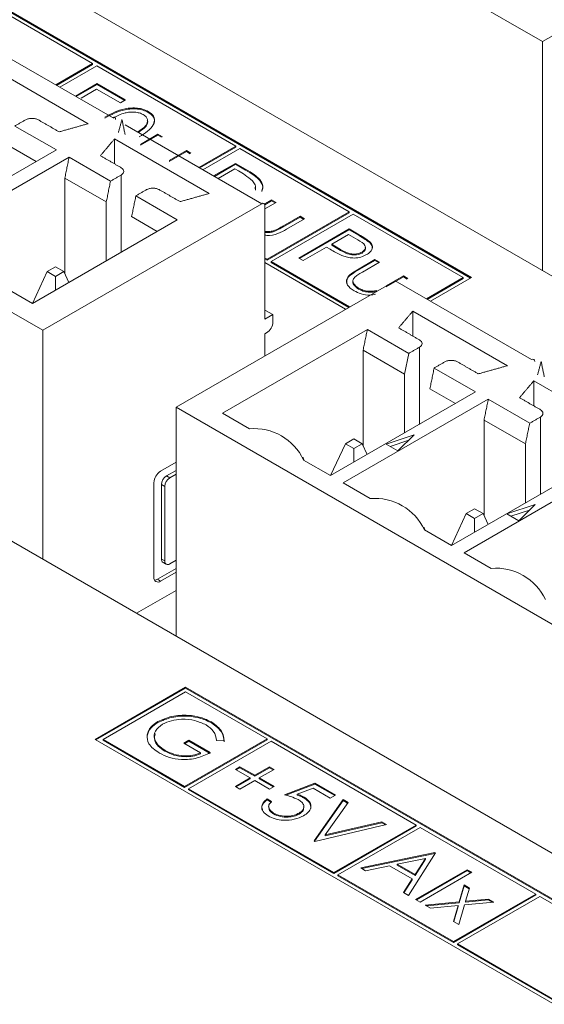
# Model space of a CAD drawing. Header units: inches. Extents: x 0.2 to 16.3, y 0.2 to 11.5.
# Tile 19 of 73: x 2.141 to 2.448, y 1.889 to 2.464. Entities that reach past the tile are written whole.
import ezdxf

# ---------------------------------------------------------------- set-up
doc = ezdxf.new("R2010")
doc.units = ezdxf.units.IN
doc.header["$MEASUREMENT"] = 0

msp = doc.modelspace()

# ---------------------------------------------------------------- linework, layer by layer
at = {"color": 7, "linetype": 'Continuous', "lineweight": 15}
for p, q in [((2.44673, 2.45148), (1.85525, 2.79294)), ((3.13262, 1.92161), (1.83862, 2.66863)), ((2.4051, 2.3135), (1.85157, 2.63304)), ((2.40463, 2.31322), (1.85157, 2.63249)), ((2.15446, 2.28276), (1.56297, 2.62421)), ((2.44673, 2.45148), (2.57479, 2.52541)), ((2.84035, 1.75289), (1.54635, 2.4999)), ((2.18361, 2.43863), (2.12232, 2.47402)), ((2.44673, 2.31757), (2.44673, 2.45148)), ((2.13191, 2.44363), (2.1952, 2.40709)), ((2.181, 2.40351), (2.12569, 2.43543)), ((2.16209, 2.42621), (2.18361, 2.43863)), ((2.16256, 2.42593), (2.18361, 2.43809)), ((2.18597, 2.43727), (2.16445, 2.42485)), ((2.18361, 2.43809), (2.18361, 2.43863)), ((2.26731, 2.39032), (2.18597, 2.43727)), ((2.1735, 2.41962), (2.18629, 2.427)), ((2.17397, 2.41935), (2.18629, 2.42645)), ((2.18629, 2.427), (2.20291, 2.4174)), ((2.18629, 2.42645), (2.18629, 2.427)), ((2.18629, 2.42645), (2.20243, 2.41713)), ((2.18591, 2.42373), (2.17684, 2.41849)), ((2.19988, 2.41566), (2.18591, 2.42373)), ((2.20291, 2.4174), (2.19988, 2.41566)), ((2.21616, 2.41008), (2.21616, 2.41063)), ((2.16242, 2.38817), (2.1382, 2.40216)), ((2.20262, 2.40281), (2.28252, 2.35669)), ((2.2115, 2.3914), (2.22179, 2.39734)), ((2.2115, 2.39086), (2.22179, 2.3968)), ((2.22179, 2.39734), (2.22444, 2.39582)), ((2.22179, 2.3968), (2.22179, 2.39734)), ((2.22179, 2.3968), (2.22396, 2.39554)), ((2.13571, 2.39), (2.15065, 2.38138)), ((2.25171, 2.36269), (2.1964, 2.39461)), ((2.1964, 2.38004), (2.1964, 2.39461)), ((2.24578, 2.37789), (2.26731, 2.39032)), ((2.24626, 2.37762), (2.26731, 2.38977)), ((2.26731, 2.38977), (2.26731, 2.39032)), ((2.07764, 2.33923), (2.16242, 2.38817)), ((2.16984, 2.38389), (2.08507, 2.33495)), ((2.19406, 2.36991), (2.16984, 2.38389)), ((2.22843, 2.38198), (2.23841, 2.38775)), ((2.22843, 2.38144), (2.23841, 2.3872)), ((2.23841, 2.38775), (2.24106, 2.38622)), ((2.23841, 2.3872), (2.23841, 2.38775)), ((2.23841, 2.3872), (2.24058, 2.38595)), ((2.26967, 2.38896), (2.24814, 2.37653)), ((2.33367, 2.35201), (2.26967, 2.38896)), ((2.25434, 2.37295), (2.26712, 2.38033)), ((2.25481, 2.37268), (2.26712, 2.37979)), ((2.26712, 2.38033), (2.27307, 2.3769)), ((2.26712, 2.37979), (2.26712, 2.38033)), ((2.26712, 2.37979), (2.27307, 2.37635)), ((2.2003, 2.37351), (2.2003, 2.3284)), ((2.26674, 2.37706), (2.25698, 2.37143)), ((2.26881, 2.37587), (2.26674, 2.37706)), ((2.27307, 2.37635), (2.27307, 2.3769)), ((2.16736, 2.37174), (2.16736, 2.3158)), ((2.19158, 2.35776), (2.16736, 2.37174)), ((2.28135, 2.37034), (2.28135, 2.37089)), ((2.23313, 2.34735), (2.20891, 2.36133)), ((2.15446, 2.28276), (2.28252, 2.35669)), ((2.19158, 2.35776), (2.19158, 2.32336)), ((2.28411, 2.35656), (2.28827, 2.35896)), ((2.28431, 2.35613), (2.28827, 2.35842)), ((2.29092, 2.35744), (2.28437, 2.35366)), ((2.28437, 2.35561), (2.28437, 2.28918)), ((2.28827, 2.35896), (2.29092, 2.35744)), ((2.28827, 2.35842), (2.28827, 2.35896)), ((2.28827, 2.35842), (2.29044, 2.35717)), ((2.20642, 2.34918), (2.22136, 2.34056)), ((2.28561, 2.32426), (2.33367, 2.35201)), ((2.28561, 2.32371), (2.33367, 2.35146)), ((2.33603, 2.35065), (2.28796, 2.3229)), ((2.29491, 2.3436), (2.30489, 2.34937)), ((2.30489, 2.34937), (2.30754, 2.34784)), ((2.30489, 2.34882), (2.30489, 2.34937)), ((2.33367, 2.35146), (2.33367, 2.35201)), ((2.40038, 2.3135), (2.33603, 2.35065)), ((2.14835, 2.29841), (2.23313, 2.34735)), ((2.29491, 2.34306), (2.30489, 2.34882)), ((2.29491, 2.34306), (2.29491, 2.3436)), ((2.30754, 2.34784), (2.29705, 2.34179)), ((2.30489, 2.34882), (2.30706, 2.34757)), ((2.28922, 2.34028), (2.28922, 2.34083)), ((2.30414, 2.32495), (2.3336, 2.34196)), ((2.30461, 2.32467), (2.3336, 2.34141)), ((2.33322, 2.33868), (2.3234, 2.33301)), ((2.33861, 2.33557), (2.33322, 2.33868)), ((2.3336, 2.34196), (2.33938, 2.33862)), ((2.3336, 2.34141), (2.3336, 2.34196)), ((2.3336, 2.34141), (2.33938, 2.33808)), ((2.33938, 2.33808), (2.33938, 2.33862)), ((2.3234, 2.33301), (2.32849, 2.33)), ((2.3234, 2.33247), (2.3234, 2.33301)), ((2.3234, 2.33247), (2.32849, 2.32946)), ((2.34565, 2.33395), (2.34565, 2.33449)), ((2.32038, 2.33127), (2.30678, 2.32342)), ((2.32249, 2.33005), (2.32038, 2.33127)), ((2.32849, 2.32946), (2.32849, 2.33)), ((2.34117, 2.3279), (2.34117, 2.32845)), ((2.28437, 2.32497), (2.28561, 2.32426)), ((2.28437, 2.32442), (2.28561, 2.32371)), ((2.28437, 2.32225), (2.33153, 2.29502)), ((2.28561, 2.32371), (2.28561, 2.32426)), ((2.28796, 2.3229), (2.33389, 2.29639)), ((2.28796, 2.32235), (2.28796, 2.3229)), ((2.28796, 2.32235), (2.33341, 2.29611)), ((2.30678, 2.32342), (2.30414, 2.32495)), ((2.33842, 2.31814), (2.34871, 2.32407)), ((2.33842, 2.31759), (2.34871, 2.32353)), ((2.35135, 2.32255), (2.34137, 2.31678)), ((2.34871, 2.32407), (2.35135, 2.32255)), ((2.34871, 2.32353), (2.34871, 2.32407)), ((2.34871, 2.32353), (2.35088, 2.32228)), ((2.15698, 2.31704), (2.14834, 2.29842)), ((2.16188, 2.31987), (2.15698, 2.31704)), ((2.15698, 2.31704), (2.16188, 2.31421)), ((2.16678, 2.31704), (2.16188, 2.31987)), ((2.16188, 2.31421), (2.16678, 2.31704)), ((2.16971, 2.31074), (2.16678, 2.31704)), ((2.33842, 2.31759), (2.33842, 2.31814)), ((2.16188, 2.30622), (2.16188, 2.31421)), ((2.23237, 2.23778), (2.36043, 2.31171)), ((2.35534, 2.30872), (2.36533, 2.31448)), ((2.35534, 2.30817), (2.36533, 2.31394)), ((2.36043, 2.31171), (2.44033, 2.26558)), ((2.36533, 2.31448), (2.36797, 2.31295)), ((2.36533, 2.31394), (2.36533, 2.31448)), ((2.36533, 2.31394), (2.3675, 2.31268)), ((2.37886, 2.30107), (2.40038, 2.3135)), ((2.37933, 2.3008), (2.40038, 2.31295)), ((2.38121, 2.29971), (2.4051, 2.3135)), ((2.40038, 2.31295), (2.40038, 2.3135)), ((2.13256, 2.30753), (2.14835, 2.29841)), ((2.33912, 2.30682), (2.33912, 2.30737)), ((2.34966, 2.30549), (2.34966, 2.30594)), ((2.28901, 2.29185), (2.28437, 2.29453)), ((2.28437, 2.28918), (2.28901, 2.29185)), ((2.28901, 2.29185), (2.28901, 2.28757)), ((2.42613, 2.26199), (2.37082, 2.29392)), ((2.37082, 2.27935), (2.37082, 2.29392)), ((2.15446, 2.14885), (2.15446, 2.28276)), ((2.34426, 2.2832), (2.25948, 2.23426)), ((2.2853, 2.28114), (2.28437, 2.2806)), ((2.28437, 2.2806), (2.28437, 2.2678)), ((2.36848, 2.26922), (2.34426, 2.2832)), ((2.34178, 2.27105), (2.34178, 2.21511)), ((2.366, 2.25706), (2.34178, 2.27105)), ((2.366, 2.25706), (2.36848, 2.26922)), ((2.37472, 2.27282), (2.37472, 2.22771)), ((2.366, 2.25706), (2.366, 2.22267)), ((2.40755, 2.24666), (2.38333, 2.26064)), ((2.49684, 2.22117), (2.44153, 2.2531)), ((2.44153, 2.23853), (2.44153, 2.2531)), ((2.32277, 2.19772), (2.40755, 2.24666)), ((2.38084, 2.24849), (2.39578, 2.23987)), ((2.41497, 2.24238), (2.3302, 2.19344)), ((2.43919, 2.2284), (2.41497, 2.24238)), ((2.82385, 1.89633), (2.23237, 2.23778)), ((2.23237, 2.23778), (2.23237, 2.10387)), ((2.25948, 2.23426), (2.27528, 2.22514)), ((2.41249, 2.23023), (2.41249, 2.17429)), ((2.43671, 2.21624), (2.41249, 2.23023)), ((2.44543, 2.232), (2.44543, 2.18689)), ((2.3363, 2.21918), (2.3314, 2.21635)), ((2.3412, 2.21635), (2.3363, 2.21918)), ((2.37166, 2.22166), (2.35518, 2.21617)), ((2.36844, 2.21844), (2.35754, 2.21481)), ((2.36215, 2.21215), (2.37166, 2.22166)), ((2.32276, 2.19773), (2.3314, 2.21635)), ((2.3314, 2.21635), (2.3363, 2.21352)), ((2.3363, 2.21352), (2.3412, 2.21635)), ((2.3363, 2.20553), (2.3363, 2.21352)), ((2.34413, 2.21005), (2.3412, 2.21635)), ((2.35518, 2.21617), (2.36215, 2.21215)), ((2.43671, 2.21624), (2.43671, 2.18185)), ((2.22333, 2.20036), (2.23237, 2.20558)), ((2.30698, 2.20684), (2.32277, 2.19772)), ((2.39348, 2.1569), (2.47826, 2.20584)), ((2.22684, 2.19756), (2.23237, 2.20075)), ((2.48568, 2.20156), (2.40091, 2.15262)), ((2.22869, 2.19649), (2.22684, 2.19756)), ((2.23237, 2.19861), (2.22869, 2.19649)), ((2.21942, 2.13832), (2.21942, 2.19358)), ((2.2239, 2.14889), (2.2239, 2.19248)), ((2.2239, 2.19248), (2.22576, 2.19141)), ((2.22576, 2.19141), (2.22576, 2.14782)), ((2.3302, 2.19344), (2.34599, 2.18432)), ((2.40701, 2.17836), (2.40211, 2.17553)), ((2.41191, 2.17553), (2.40701, 2.17836)), ((2.44237, 2.18084), (2.42589, 2.17535)), ((2.43915, 2.17762), (2.42825, 2.17399)), ((2.43286, 2.17133), (2.44237, 2.18084)), ((2.39347, 2.15691), (2.40211, 2.17553)), ((2.40211, 2.17553), (2.40701, 2.1727)), ((2.40701, 2.1727), (2.41191, 2.17553)), ((2.40701, 2.16471), (2.40701, 2.1727)), ((2.41484, 2.16923), (2.41191, 2.17553)), ((2.42589, 2.17535), (2.43286, 2.17133)), ((2.37769, 2.16602), (2.39348, 2.1569)), ((2.22576, 2.14782), (2.2239, 2.14889)), ((2.22869, 2.14612), (2.23237, 2.14825)), ((2.40091, 2.15262), (2.4167, 2.1435)), ((2.22147, 2.13713), (2.23237, 2.14342)), ((2.22333, 2.13606), (2.22147, 2.13713)), ((2.23237, 2.14128), (2.22333, 2.13606)), ((2.23237, 2.13057), (2.20925, 2.11722)), ((2.23791, 2.07405), (2.18501, 2.04351)), ((2.23791, 2.07351), (2.18548, 2.04324)), ((2.79144, 1.75451), (2.23791, 2.07405)), ((2.23791, 2.07351), (2.23791, 2.07405)), ((2.79097, 1.75424), (2.23791, 2.07351)), ((2.23791, 2.07133), (2.18973, 2.04351)), ((2.28558, 2.04382), (2.23791, 2.07133)), ((2.22176, 2.05333), (2.22176, 2.05388)), ((2.25308, 2.05312), (2.25308, 2.05366)), ((2.21544, 2.04552), (2.21544, 2.04606)), ((2.18501, 2.04351), (2.73853, 1.72397)), ((2.18973, 2.04351), (2.23739, 2.016)), ((2.18973, 2.04297), (2.18973, 2.04351)), ((2.18973, 2.04297), (2.23739, 2.01545)), ((2.23685, 2.04122), (2.23988, 2.04297)), ((2.24667, 2.03555), (2.23685, 2.04122)), ((2.23732, 2.04095), (2.23988, 2.04242)), ((2.23739, 2.016), (2.28558, 2.04382)), ((2.23739, 2.01545), (2.28558, 2.04327)), ((2.28794, 2.04245), (2.23975, 2.01464)), ((2.23988, 2.04297), (2.25234, 2.03577)), ((2.23988, 2.04242), (2.23988, 2.04297)), ((2.23988, 2.04242), (2.25234, 2.03523)), ((2.26053, 2.04268), (2.25612, 2.04275)), ((2.28558, 2.04327), (2.28558, 2.04382)), ((2.37287, 1.99342), (2.28794, 2.04245)), ((2.22589, 2.03654), (2.22589, 2.03709)), ((2.24667, 2.03501), (2.24667, 2.03555)), ((2.26707, 2.02596), (2.26972, 2.02748)), ((2.26754, 2.02569), (2.26972, 2.02694)), ((2.26972, 2.02748), (2.2784, 2.02247)), ((2.26972, 2.02694), (2.26972, 2.02748)), ((2.26972, 2.02694), (2.2784, 2.02192)), ((2.2784, 2.02247), (2.28709, 2.02748)), ((2.2784, 2.02192), (2.28709, 2.02694)), ((2.28709, 2.02748), (2.28974, 2.02596)), ((2.28709, 2.02694), (2.28709, 2.02748)), ((2.28709, 2.02694), (2.28926, 2.02569)), ((2.27576, 2.02094), (2.26707, 2.02596)), ((2.26707, 2.01593), (2.27576, 2.02094)), ((2.27576, 2.0204), (2.27576, 2.02094)), ((2.2784, 2.02192), (2.2784, 2.02247)), ((2.28974, 2.02596), (2.28105, 2.02094)), ((2.28105, 2.02094), (2.28974, 2.01593)), ((2.28105, 2.0204), (2.28105, 2.02094)), ((2.23739, 2.01545), (2.23739, 2.016)), ((2.26972, 2.0144), (2.26707, 2.01593)), ((2.26754, 2.01566), (2.27576, 2.0204)), ((2.2784, 2.01942), (2.26972, 2.0144)), ((2.28709, 2.0144), (2.2784, 2.01942)), ((2.28105, 2.0204), (2.28926, 2.01566)), ((2.28974, 2.01593), (2.28709, 2.0144)), ((2.29578, 2.01113), (2.31353, 2.01789)), ((2.2966, 2.0109), (2.31353, 2.01735)), ((2.31353, 2.01789), (2.32562, 2.01091)), ((2.31353, 2.01735), (2.31353, 2.01789)), ((2.31353, 2.01735), (2.32515, 2.01064)), ((2.23975, 2.01464), (2.32468, 1.9656)), ((2.23975, 2.01409), (2.23975, 2.01464)), ((2.23975, 2.01409), (2.32468, 1.96506)), ((2.31258, 2.01495), (2.30324, 2.0114)), ((2.30324, 2.01085), (2.30324, 2.0114)), ((2.30728, 2.00918), (2.30728, 2.00972)), ((2.3226, 2.00917), (2.31258, 2.01495)), ((2.32562, 2.01091), (2.3226, 2.00917)), ((2.28558, 2.00873), (2.28822, 2.00721)), ((2.28558, 2.00819), (2.28558, 2.00873)), ((2.28558, 2.00819), (2.28822, 2.00666)), ((2.31315, 1.98409), (2.33015, 2.0083)), ((2.31343, 1.98393), (2.33015, 2.00775)), ((2.33299, 2.00666), (2.31959, 1.98759)), ((2.33015, 2.0083), (2.33299, 2.00666)), ((2.33015, 2.00775), (2.33015, 2.0083)), ((2.33015, 2.00775), (2.33271, 2.00627)), ((2.28943, 1.99986), (2.28943, 2.0004)), ((2.30438, 1.99985), (2.30438, 2.0004)), ((2.35546, 1.99369), (2.31353, 1.98387)), ((2.31959, 1.98759), (2.35263, 1.99532)), ((2.31959, 1.98704), (2.35263, 1.99478)), ((2.32468, 1.9656), (2.37287, 1.99342)), ((2.32468, 1.96506), (2.37287, 1.99288)), ((2.35263, 1.99532), (2.35546, 1.99369)), ((2.35263, 1.99478), (2.35263, 1.99532)), ((2.35263, 1.99478), (2.35479, 1.99353)), ((2.37287, 1.99288), (2.37287, 1.99342)), ((2.31959, 1.98704), (2.31959, 1.98759)), ((2.37523, 1.99206), (2.32704, 1.96424)), ((2.44277, 1.95307), (2.37523, 1.99206)), ((2.31353, 1.98387), (2.31315, 1.98409)), ((2.34035, 1.96839), (2.38379, 1.97733)), ((2.34105, 1.96799), (2.38379, 1.97679)), ((2.38417, 1.97711), (2.3683, 1.95225)), ((2.38379, 1.97733), (2.38417, 1.97711)), ((2.38379, 1.97679), (2.38379, 1.97733)), ((2.38379, 1.97679), (2.38391, 1.97672)), ((2.35716, 1.96959), (2.34324, 1.96672)), ((2.37052, 1.96188), (2.35716, 1.96959)), ((2.37821, 1.97392), (2.36162, 1.97051)), ((2.36162, 1.97051), (2.37214, 1.96443)), ((2.36162, 1.96996), (2.36162, 1.97051)), ((2.36162, 1.96996), (2.37214, 1.96388)), ((2.37214, 1.96443), (2.37821, 1.97392)), ((2.37214, 1.96388), (2.37821, 1.97338)), ((2.37821, 1.97338), (2.37821, 1.97392)), ((2.32468, 1.96506), (2.32468, 1.9656)), ((2.32704, 1.9637), (2.32704, 1.96424)), ((2.32704, 1.96424), (2.39459, 1.92525)), ((2.32704, 1.9637), (2.39459, 1.92471)), ((2.34324, 1.96672), (2.34035, 1.96839)), ((2.37214, 1.96388), (2.37214, 1.96443)), ((2.37246, 1.94986), (2.40268, 1.9673)), ((2.37293, 1.94958), (2.40268, 1.96676)), ((2.40532, 1.96577), (2.3751, 1.94833)), ((2.40268, 1.9673), (2.40532, 1.96577)), ((2.40268, 1.96676), (2.40268, 1.9673)), ((2.40268, 1.96676), (2.40485, 1.9655)), ((2.36543, 1.95391), (2.37052, 1.96188)), ((2.36568, 1.95377), (2.37052, 1.96134)), ((2.37052, 1.96134), (2.37052, 1.96188)), ((2.39794, 1.9485), (2.40079, 1.95836)), ((2.39794, 1.94795), (2.40079, 1.95782)), ((2.40079, 1.95836), (2.40393, 1.95654)), ((2.40079, 1.95782), (2.40079, 1.95836)), ((2.40079, 1.95782), (2.4038, 1.95608)), ((2.3683, 1.95225), (2.36543, 1.95391)), ((2.39459, 1.92525), (2.44277, 1.95307)), ((2.39459, 1.92471), (2.44277, 1.95252)), ((2.40393, 1.95654), (2.40171, 1.94886)), ((2.44277, 1.95252), (2.44277, 1.95307)), ((2.3751, 1.94833), (2.37246, 1.94986)), ((2.37812, 1.94658), (2.39794, 1.9485)), ((2.38127, 1.94477), (2.37812, 1.94658)), ((2.37893, 1.94612), (2.39794, 1.94795)), ((2.3973, 1.94632), (2.38127, 1.94477)), ((2.39462, 1.93706), (2.3973, 1.94632)), ((2.44513, 1.95171), (2.39694, 1.92389)), ((2.3973, 1.94577), (2.3973, 1.94632)), ((2.40108, 1.94668), (2.39777, 1.93525)), ((2.39794, 1.94795), (2.39794, 1.9485)), ((2.41816, 1.94833), (2.40108, 1.94668)), ((2.40171, 1.94886), (2.41502, 1.95015)), ((2.40171, 1.94832), (2.41502, 1.9496)), ((2.40171, 1.94832), (2.40171, 1.94886)), ((2.41502, 1.95015), (2.41816, 1.94833)), ((2.41502, 1.9496), (2.41502, 1.95015)), ((2.41502, 1.9496), (2.41735, 1.94825)), ((2.50466, 1.91735), (2.44513, 1.95171)), ((2.39475, 1.93698), (2.3973, 1.94577)), ((2.39777, 1.93525), (2.39462, 1.93706)), ((2.39459, 1.92471), (2.39459, 1.92525)), ((2.39694, 1.92335), (2.39694, 1.92389)), ((2.39694, 1.92389), (2.45647, 1.88953)), ((2.39694, 1.92335), (2.45647, 1.88898))]:
    msp.add_line(p, q, dxfattribs=at)
for centre, radius, start, end in [((2.19592, 2.40621), 0.00115, 350.78455, 129.2047), ((2.28324, 2.3558), 0.00115, 350.78455, 129.2047), ((2.28095, 2.28793), 0.00807, 302.60554, 357.3943), ((2.44105, 2.2647), 0.00115, 350.78455, 129.2047), ((2.27794, 2.19314), 0.03211, 25.24657, 94.75881), ((2.22791, 2.19319), 0.0085, 122.60536, 177.39464), ((2.23027, 2.19219), 0.00638, 122.60561, 177.39439), ((2.23213, 2.19112), 0.00638, 122.60561, 177.39439), ((2.34865, 2.15232), 0.03211, 25.24653, 94.75885), ((2.22598, 2.14869), 0.00209, 174.3801, 234.30135), ((2.22755, 2.14753), 0.00181, 170.78622, 309.20302), ((2.41936, 2.1115), 0.03211, 25.24652, 94.75886), ((2.2218, 2.13793), 0.00242, 170.78575, 309.2035), ((2.21961, 2.14008), 0.00349, 272.97738, 302.20886)]:
    msp.add_arc(centre, radius, start, end, dxfattribs=at)
for points in [[(2.71691, 3.48791), (0.87089, 2.42223)], [(2.14444, 2.40576), (2.1382, 2.40216)], [(2.16402, 2.39874), (2.15186, 2.40576)], [(2.181, 2.40351), (2.16402, 2.39874)], [(2.20076, 2.40602), (2.19869, 2.3983)], [(2.20257, 2.39717), (2.20076, 2.40602)], [(2.18814, 2.38481), (2.1964, 2.39461)], [(2.16984, 2.38389), (2.16736, 2.37174)], [(2.2003, 2.37779), (2.18814, 2.38481)], [(2.19406, 2.36991), (2.2003, 2.37351)], [(2.19158, 2.35776), (2.19406, 2.36991)], [(2.20891, 2.36133), (2.20642, 2.34918)], [(2.21515, 2.36494), (2.20891, 2.36133)], [(2.23473, 2.35792), (2.22257, 2.36494)], [(2.25171, 2.36269), (2.23473, 2.35792)], [(2.27881, 2.3646), (2.27868, 2.36634)], [(2.36256, 2.28412), (2.37082, 2.29392)], [(2.34426, 2.2832), (2.34178, 2.27105)], [(2.37472, 2.2771), (2.36256, 2.28412)], [(2.36848, 2.26922), (2.37472, 2.27282)], [(2.38957, 2.26424), (2.38333, 2.26064)], [(2.40915, 2.25723), (2.39699, 2.26424)], [(2.44589, 2.26451), (2.4438, 2.25669)], [(2.44773, 2.25552), (2.44589, 2.26451)], [(2.38333, 2.26064), (2.38084, 2.24849)], [(2.42613, 2.26199), (2.40915, 2.25723)], [(2.43327, 2.2433), (2.44153, 2.2531)], [(2.41497, 2.24238), (2.41249, 2.23023)], [(2.44543, 2.23628), (2.43327, 2.2433)], [(2.43671, 2.21624), (2.43919, 2.2284)], [(2.43919, 2.2284), (2.44543, 2.232)], [(2.30713, 2.20675), (2.30655, 2.20849)], [(2.37784, 2.16593), (2.37726, 2.16767)], [(2.22476, 2.14699), (2.22662, 2.14592)]]:
    msp.add_open_spline(points, degree=1, dxfattribs=at)
for points, knots in [([(2.19081, 2.40737), (2.19444, 2.40933), (2.19898, 2.41179), (2.20616, 2.41276), (2.20983, 2.41267), (2.21336, 2.412), (2.21522, 2.41108), (2.21616, 2.41063)], [0, 0, 0, 0, 0.498702, 0.624177, 0.749467, 0.874745, 1, 1, 1, 1]), ([(2.19081, 2.40682), (2.19444, 2.40879), (2.19898, 2.41125), (2.20616, 2.41222), (2.20983, 2.41213), (2.21336, 2.41145), (2.21522, 2.41054), (2.21616, 2.41008)], [0, 0, 0, 0, 0.498702, 0.624177, 0.749467, 0.874745, 1, 1, 1, 1]), ([(2.21322, 2.40883), (2.21248, 2.40918), (2.21099, 2.40988), (2.20816, 2.41032), (2.20529, 2.41031), (2.20063, 2.40954), (2.19781, 2.40798), (2.19569, 2.40681)], [0, 0, 0, 0, 0.142545, 0.28525, 0.427751, 0.570512, 1, 1, 1, 1]), ([(2.20982, 2.39865), (2.21177, 2.3999), (2.21502, 2.40197), (2.21604, 2.40538), (2.21503, 2.40754), (2.21383, 2.4084), (2.21322, 2.40883)], [0, 0, 0, 0, 0.43003, 0.713857, 0.857029, 1, 1, 1, 1]), ([(2.21616, 2.41063), (2.21695, 2.41009), (2.21855, 2.409), (2.22017, 2.40629), (2.21924, 2.40116), (2.21419, 2.39795), (2.21083, 2.39581)], [0, 0, 0, 0, 0.1256, 0.251197, 0.500581, 1, 1, 1, 1]), ([(2.21616, 2.41008), (2.21695, 2.40954), (2.21853, 2.40846), (2.22011, 2.406), (2.21951, 2.40417), (2.21915, 2.40305)], [0, 0, 0, 0, 0.278597, 0.557187, 1, 1, 1, 1]), ([(2.15186, 2.40576), (2.15132, 2.406), (2.15023, 2.4065), (2.14815, 2.40671), (2.14606, 2.4065), (2.14498, 2.406), (2.14444, 2.40576)], [0, 0, 0, 0, 0.2499983, 0.5000006, 0.7499987, 1, 1, 1, 1]), ([(2.21021, 2.39842), (2.21195, 2.39957), (2.21492, 2.40153), (2.21616, 2.40437), (2.21559, 2.40547), (2.21556, 2.40553)], [0, 0, 0, 0, 0.569502, 0.977565, 1, 1, 1, 1]), ([(2.2003, 2.37351), (2.20073, 2.37382), (2.20159, 2.37445), (2.20196, 2.37565), (2.20159, 2.37685), (2.20073, 2.37748), (2.2003, 2.37779)], [0, 0, 0, 0, 0.2500013, 0.4999994, 0.7500017, 1, 1, 1, 1]), ([(2.27704, 2.37016), (2.27566, 2.3713), (2.27319, 2.37334), (2.27015, 2.37509), (2.26881, 2.37587)], [0, 0, 0, 0, 0.559542, 1, 1, 1, 1]), ([(2.27307, 2.3769), (2.27484, 2.37588), (2.27799, 2.37405), (2.28033, 2.37185), (2.28135, 2.37089)], [0, 0, 0, 0, 0.560444, 1, 1, 1, 1]), ([(2.27307, 2.37635), (2.27484, 2.37533), (2.27799, 2.37351), (2.28033, 2.37131), (2.28135, 2.37034)], [0, 0, 0, 0, 0.560444, 1, 1, 1, 1]), ([(2.27881, 2.36514), (2.27886, 2.366), (2.27896, 2.36776), (2.27769, 2.36935), (2.27704, 2.37016)], [0, 0, 0, 0, 0.491552, 1, 1, 1, 1]), ([(2.28135, 2.37089), (2.28222, 2.36959), (2.28362, 2.36749), (2.2828, 2.3653), (2.28249, 2.36446)], [0, 0, 0, 0, 0.613565, 1, 1, 1, 1]), ([(2.28135, 2.37034), (2.28222, 2.36905), (2.28362, 2.36694), (2.2828, 2.36476), (2.28249, 2.36392)], [0, 0, 0, 0, 0.613565, 1, 1, 1, 1]), ([(2.22257, 2.36494), (2.22203, 2.36518), (2.22094, 2.36568), (2.21886, 2.36589), (2.21677, 2.36568), (2.21569, 2.36518), (2.21515, 2.36494)], [0, 0, 0, 0, 0.250001, 0.5, 0.749999, 1, 1, 1, 1]), ([(2.28922, 2.34083), (2.29036, 2.3413), (2.29238, 2.34213), (2.29413, 2.34315), (2.29491, 2.3436)], [0, 0, 0, 0, 0.559371, 1, 1, 1, 1]), ([(2.29705, 2.34179), (2.29543, 2.34091), (2.29221, 2.33916), (2.28723, 2.33785), (2.28472, 2.33826), (2.28437, 2.33832)], [0, 0, 0, 0, 0.465928, 0.926301, 1, 1, 1, 1]), ([(2.28437, 2.34046), (2.28519, 2.34041), (2.28685, 2.34031), (2.28842, 2.34065), (2.28922, 2.34083)], [0, 0, 0, 0, 0.488, 1, 1, 1, 1]), ([(2.28437, 2.33992), (2.28519, 2.33987), (2.28685, 2.33977), (2.28842, 2.34011), (2.28922, 2.34028)], [0, 0, 0, 0, 0.488, 1, 1, 1, 1]), ([(2.28922, 2.34028), (2.29036, 2.34075), (2.29238, 2.34159), (2.29413, 2.34261), (2.29491, 2.34306)], [0, 0, 0, 0, 0.559371, 1, 1, 1, 1]), ([(2.33938, 2.33862), (2.34064, 2.33789), (2.3429, 2.3366), (2.34481, 2.33514), (2.34565, 2.33449)], [0, 0, 0, 0, 0.5603155, 1, 1, 1, 1]), ([(2.33938, 2.33808), (2.34064, 2.33735), (2.3429, 2.33606), (2.34481, 2.33459), (2.34565, 2.33395)], [0, 0, 0, 0, 0.5603155, 1, 1, 1, 1]), ([(2.34117, 2.32845), (2.34188, 2.32901), (2.34295, 2.32986), (2.3432, 2.33126), (2.34261, 2.33332), (2.34039, 2.33457), (2.33861, 2.33557)], [0, 0, 0, 0, 0.24897, 0.374729, 0.500384, 1, 1, 1, 1]), ([(2.34565, 2.33449), (2.34622, 2.33379), (2.34736, 2.33238), (2.34722, 2.33016), (2.34593, 2.32829), (2.34453, 2.32738), (2.34383, 2.32693)], [0, 0, 0, 0, 0.279706, 0.559381, 0.779508, 1, 1, 1, 1]), ([(2.34565, 2.33395), (2.34626, 2.33324), (2.3473, 2.33205), (2.34708, 2.33073), (2.34699, 2.33019)], [0, 0, 0, 0, 0.590527, 1, 1, 1, 1]), ([(2.33047, 2.326), (2.3289, 2.32671), (2.3261, 2.32796), (2.32359, 2.32942), (2.32249, 2.33005)], [0, 0, 0, 0, 0.5596931, 1, 1, 1, 1]), ([(2.32849, 2.33), (2.33028, 2.32896), (2.33252, 2.32766), (2.33617, 2.32725), (2.33866, 2.32738), (2.34017, 2.32802), (2.34117, 2.32845)], [0, 0, 0, 0, 0.4997201, 0.625349, 0.7510824, 1, 1, 1, 1]), ([(2.32849, 2.32946), (2.33028, 2.32842), (2.33252, 2.32711), (2.33617, 2.32671), (2.33866, 2.32684), (2.34017, 2.32748), (2.34117, 2.3279)], [0, 0, 0, 0, 0.4997201, 0.625349, 0.7510824, 1, 1, 1, 1]), ([(2.34383, 2.32693), (2.34279, 2.32641), (2.34071, 2.32537), (2.33686, 2.32485), (2.33333, 2.32513), (2.33143, 2.32571), (2.33047, 2.326)], [0, 0, 0, 0, 0.280099, 0.559324, 0.779458, 1, 1, 1, 1]), ([(2.34117, 2.3279), (2.34187, 2.32847), (2.34292, 2.32931), (2.34321, 2.33053), (2.34304, 2.33103), (2.34298, 2.33119)], [0, 0, 0, 0, 0.574046, 0.864009, 1, 1, 1, 1]), ([(2.33645, 2.30586), (2.33494, 2.30688), (2.33193, 2.30891), (2.33166, 2.31404), (2.33585, 2.31658), (2.33842, 2.31814)], [0, 0, 0, 0, 0.28097, 0.559785, 1, 1, 1, 1]), ([(2.33262, 2.30887), (2.3323, 2.31012), (2.33144, 2.31349), (2.33572, 2.31601), (2.33842, 2.31759)], [0, 0, 0, 0, 0.369987, 1, 1, 1, 1]), ([(2.34137, 2.31678), (2.34042, 2.31624), (2.33872, 2.31526), (2.33735, 2.31413), (2.33675, 2.31364)], [0, 0, 0, 0, 0.560377, 1, 1, 1, 1]), ([(2.33597, 2.31149), (2.33593, 2.31141), (2.33556, 2.31072), (2.33631, 2.3089), (2.33805, 2.30761), (2.33912, 2.30682)], [0, 0, 0, 0, 0.048456, 0.419127, 1, 1, 1, 1]), ([(2.33675, 2.31364), (2.33635, 2.31303), (2.33556, 2.31182), (2.33621, 2.30946), (2.33802, 2.30816), (2.33912, 2.30737)], [0, 0, 0, 0, 0.280117, 0.560545, 1, 1, 1, 1]), ([(2.34906, 2.30384), (2.34801, 2.30359), (2.34528, 2.30296), (2.34045, 2.30385), (2.33779, 2.30519), (2.33645, 2.30586)], [0, 0, 0, 0, 0.240018, 0.619104, 1, 1, 1, 1]), ([(2.33912, 2.30737), (2.33993, 2.30695), (2.34155, 2.30612), (2.34443, 2.30552), (2.34725, 2.30543), (2.34886, 2.30577), (2.34966, 2.30594)], [0, 0, 0, 0, 0.28027, 0.560007, 0.780074, 1, 1, 1, 1]), ([(2.33912, 2.30682), (2.33993, 2.30641), (2.34155, 2.30558), (2.34443, 2.30498), (2.34725, 2.30489), (2.34886, 2.30523), (2.34966, 2.30539)], [0, 0, 0, 0, 0.28027, 0.560007, 0.780074, 1, 1, 1, 1]), ([(2.37472, 2.27282), (2.37515, 2.27313), (2.37601, 2.27376), (2.37638, 2.27496), (2.37601, 2.27616), (2.37515, 2.27679), (2.37472, 2.2771)], [0, 0, 0, 0, 0.2500021, 0.4999989, 0.7500014, 1, 1, 1, 1]), ([(2.39699, 2.26424), (2.39645, 2.26449), (2.39536, 2.26499), (2.39328, 2.2652), (2.39119, 2.26499), (2.39011, 2.26449), (2.38957, 2.26424)], [0, 0, 0, 0, 0.250004, 0.500001, 0.75, 1, 1, 1, 1]), ([(2.44543, 2.232), (2.44586, 2.23231), (2.44672, 2.23293), (2.44709, 2.23414), (2.44672, 2.23534), (2.44586, 2.23597), (2.44543, 2.23628)], [0, 0, 0, 0, 0.25, 0.5, 0.750002, 1, 1, 1, 1]), ([(2.22176, 2.05388), (2.22436, 2.05504), (2.22955, 2.05737), (2.23897, 2.05791), (2.24719, 2.05656), (2.25111, 2.05463), (2.25308, 2.05366)], [0, 0, 0, 0, 0.27959, 0.559072, 0.779411, 1, 1, 1, 1]), ([(2.22176, 2.05333), (2.22436, 2.0545), (2.22955, 2.05683), (2.23897, 2.05737), (2.24719, 2.05601), (2.25111, 2.05408), (2.25308, 2.05312)], [0, 0, 0, 0, 0.27959, 0.559072, 0.779411, 1, 1, 1, 1]), ([(2.21544, 2.04606), (2.21596, 2.0477), (2.2169, 2.05064), (2.22027, 2.05289), (2.22176, 2.05388)], [0, 0, 0, 0, 0.559315, 1, 1, 1, 1]), ([(2.21544, 2.04552), (2.21596, 2.04716), (2.2169, 2.0501), (2.22027, 2.05234), (2.22176, 2.05333)], [0, 0, 0, 0, 0.559315, 1, 1, 1, 1]), ([(2.22452, 2.05242), (2.22287, 2.05112), (2.21958, 2.04852), (2.21937, 2.04389), (2.22165, 2.03996), (2.22447, 2.03804), (2.22589, 2.03709)], [0, 0, 0, 0, 0.27906, 0.558583, 0.779235, 1, 1, 1, 1]), ([(2.24997, 2.05197), (2.24788, 2.05291), (2.2437, 2.0548), (2.2362, 2.0555), (2.22941, 2.05467), (2.22615, 2.05317), (2.22452, 2.05242)], [0, 0, 0, 0, 0.279848, 0.559554, 0.779847, 1, 1, 1, 1]), ([(2.25612, 2.04275), (2.25579, 2.04467), (2.25522, 2.04809), (2.25157, 2.05078), (2.24997, 2.05197)], [0, 0, 0, 0, 0.559842, 1, 1, 1, 1]), ([(2.25308, 2.05366), (2.25553, 2.05184), (2.25993, 2.04858), (2.26035, 2.04449), (2.26053, 2.04268)], [0, 0, 0, 0, 0.55858, 1, 1, 1, 1]), ([(2.25308, 2.05312), (2.25553, 2.0513), (2.25993, 2.04804), (2.26035, 2.04394), (2.26053, 2.04214)], [0, 0, 0, 0, 0.55858, 1, 1, 1, 1]), ([(2.22264, 2.03547), (2.22013, 2.03721), (2.21567, 2.04031), (2.21551, 2.0443), (2.21544, 2.04606)], [0, 0, 0, 0, 0.559617, 1, 1, 1, 1]), ([(2.22027, 2.04683), (2.21996, 2.04557), (2.21934, 2.04306), (2.2217, 2.0394), (2.22449, 2.0375), (2.22589, 2.03654)], [0, 0, 0, 0, 0.335083, 0.667457, 1, 1, 1, 1]), ([(2.25234, 2.03577), (2.24993, 2.03459), (2.24513, 2.03224), (2.23615, 2.03136), (2.22822, 2.03266), (2.2245, 2.03454), (2.22264, 2.03547)], [0, 0, 0, 0, 0.280352, 0.559368, 0.779371, 1, 1, 1, 1]), ([(2.22589, 2.03709), (2.22752, 2.03628), (2.23079, 2.03466), (2.23672, 2.03377), (2.24233, 2.03402), (2.24523, 2.03504), (2.24667, 2.03555)], [0, 0, 0, 0, 0.280254, 0.559912, 0.77994, 1, 1, 1, 1]), ([(2.22589, 2.03654), (2.22752, 2.03573), (2.23079, 2.03411), (2.23672, 2.03322), (2.24233, 2.03348), (2.24523, 2.0345), (2.24667, 2.03501)], [0, 0, 0, 0, 0.280254, 0.559912, 0.77994, 1, 1, 1, 1]), ([(2.30378, 2.00825), (2.3024, 2.0089), (2.29994, 2.01005), (2.29705, 2.0108), (2.29578, 2.01113)], [0, 0, 0, 0, 0.559417, 1, 1, 1, 1]), ([(2.30324, 2.0114), (2.30405, 2.01113), (2.3055, 2.01065), (2.30674, 2.01001), (2.30728, 2.00972)], [0, 0, 0, 0, 0.5600606, 1, 1, 1, 1]), ([(2.30324, 2.01085), (2.30405, 2.01058), (2.3055, 2.01011), (2.30674, 2.00946), (2.30728, 2.00918)], [0, 0, 0, 0, 0.5600606, 1, 1, 1, 1]), ([(2.30728, 2.00972), (2.30854, 2.00882), (2.31106, 2.00703), (2.3115, 2.00371), (2.31, 2.00085), (2.30795, 1.99949), (2.30692, 1.99881)], [0, 0, 0, 0, 0.2796869, 0.5590265, 0.7792915, 1, 1, 1, 1]), ([(2.28626, 1.99875), (2.28513, 1.99955), (2.28286, 2.00116), (2.28226, 2.00411), (2.28324, 2.00671), (2.2848, 2.00806), (2.28558, 2.00873)], [0, 0, 0, 0, 0.279625, 0.559018, 0.779381, 1, 1, 1, 1]), ([(2.28287, 2.00249), (2.28272, 2.00291), (2.28229, 2.00413), (2.2833, 2.00617), (2.28482, 2.00752), (2.28558, 2.00819)], [0, 0, 0, 0, 0.210235, 0.604888, 1, 1, 1, 1]), ([(2.28822, 2.00721), (2.28762, 2.00659), (2.28641, 2.00537), (2.28653, 2.00336), (2.2876, 2.00166), (2.28882, 2.00082), (2.28943, 2.0004)], [0, 0, 0, 0, 0.280049, 0.559167, 0.779584, 1, 1, 1, 1]), ([(2.28674, 2.00434), (2.28667, 2.00379), (2.28653, 2.00269), (2.28762, 2.00111), (2.28883, 2.00028), (2.28943, 1.99986)], [0, 0, 0, 0, 0.333678, 0.66684, 1, 1, 1, 1]), ([(2.30438, 2.0004), (2.30529, 2.00105), (2.30711, 2.00235), (2.30734, 2.00477), (2.30604, 2.00679), (2.30453, 2.00777), (2.30378, 2.00825)], [0, 0, 0, 0, 0.27954, 0.558617, 0.779046, 1, 1, 1, 1]), ([(2.30438, 1.99985), (2.30533, 2.00051), (2.30713, 2.00175), (2.30704, 2.00336), (2.307, 2.00413)], [0, 0, 0, 0, 0.525756, 1, 1, 1, 1]), ([(2.30728, 2.00918), (2.30858, 2.00828), (2.31114, 2.00649), (2.31112, 2.00417), (2.31111, 2.00303)], [0, 0, 0, 0, 0.5057945, 1, 1, 1, 1]), ([(2.30692, 1.99881), (2.30521, 1.99802), (2.30182, 1.99646), (2.29562, 1.99594), (2.29014, 1.99682), (2.28755, 1.9981), (2.28626, 1.99875)], [0, 0, 0, 0, 0.279863, 0.559271, 0.779424, 1, 1, 1, 1]), ([(2.28943, 2.0004), (2.29067, 1.99984), (2.29313, 1.99871), (2.29761, 1.99846), (2.30157, 1.99901), (2.30345, 1.99994), (2.30438, 2.0004)], [0, 0, 0, 0, 0.2796165, 0.5593561, 0.7795596, 1, 1, 1, 1]), ([(2.28943, 1.99986), (2.29067, 1.99929), (2.29313, 1.99817), (2.29761, 1.99791), (2.30157, 1.99847), (2.30345, 1.99939), (2.30438, 1.99985)], [0, 0, 0, 0, 0.2796165, 0.5593561, 0.7795596, 1, 1, 1, 1])]:
    msp.add_open_spline(points, degree=3, knots=knots, dxfattribs=at)

doc.saveas('drawing.dxf')
